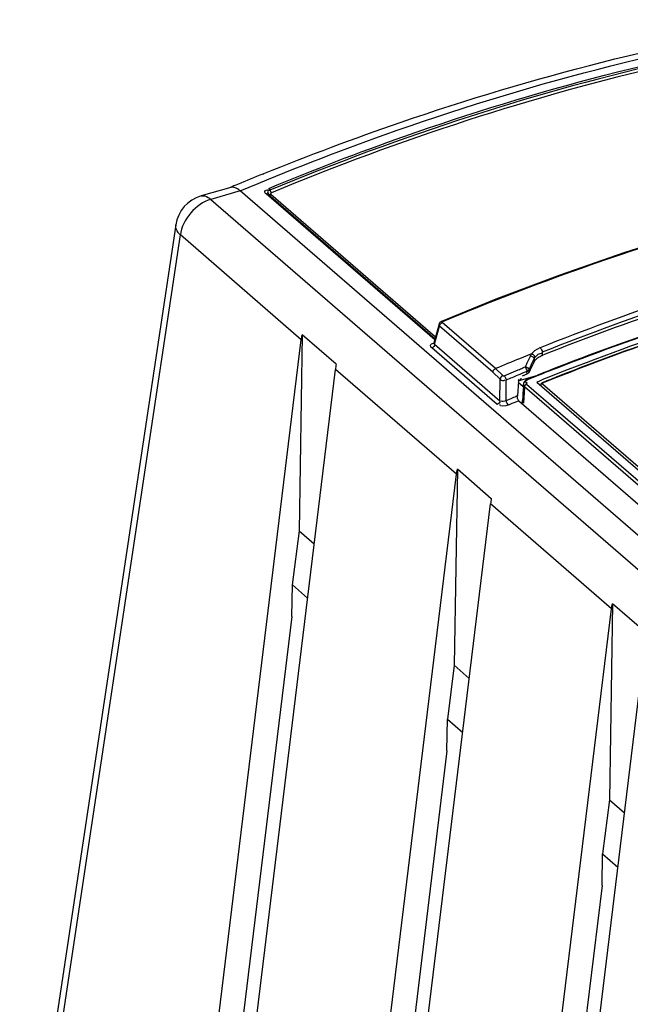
# Model space of a CAD drawing. Header units: inches. Extents: x 0 to 117, y 0 to 83.
# Tile 42 of 60: x 96.5 to 97.86, y 28.87 to 31.05. Entities that reach past the tile are written whole.
import ezdxf

# ---------------------------------------------------------------- set-up
doc = ezdxf.new("R2010")
doc.units = ezdxf.units.IN
doc.header["$LTSCALE"] = 6.431102
doc.header["$MEASUREMENT"] = 0
doc.layers.get('0').update_dxf_attribs({"linetype": 'CONTINUOUS'})

msp = doc.modelspace()

# ---------------------------------------------------------------- linework, layer by layer
at = {"color": 7, "linetype": 'CONTINUOUS'}
for p, q in [((97.0441, 30.7086), (97.0461, 30.7094)), ((96.9728, 30.679), (96.9066, 30.6599)), ((96.9937, 30.6713), (96.9284, 30.6524)), ((103.4587, 25.0724), (96.9937, 30.6713)), ((96.9284, 30.6524), (103.3934, 25.0536)), ((97.4255, 30.3404), (97.0513, 30.6645)), ((97.0557, 30.6641), (97.4263, 30.3432)), ((97.0616, 30.6636), (97.4273, 30.347)), ((96.8506, 30.596), (96.504, 28.2926)), ((96.5142, 28.27), (96.8608, 30.5733)), ((97.1292, 30.3408), (96.8608, 30.5733)), ((97.5616, 30.4307), (97.4407, 30.3817)), ((97.4353, 30.3757), (97.4237, 30.3338)), ((97.4252, 30.3311), (97.4363, 30.371)), ((97.4353, 30.3757), (97.4353, 30.3757)), ((97.5545, 30.2686), (97.4363, 30.371)), ((97.5606, 30.2769), (97.4422, 30.3794)), ((97.1314, 30.3519), (97.1243, 29.917)), ((97.2067, 30.2867), (97.1314, 30.3519)), ((96.8555, 28.0951), (97.1292, 30.3408)), ((97.5645, 30.197), (97.4193, 30.3227)), ((97.4252, 30.3311), (97.5704, 30.2053)), ((97.6225, 30.3024), (97.6137, 30.2988)), ((97.6314, 30.306), (97.6225, 30.3024)), ((97.638, 30.3055), (97.6303, 30.2888)), ((97.6403, 30.3096), (97.6314, 30.306)), ((97.638, 30.3055), (97.639, 30.3073)), ((97.6644, 30.3133), (97.6644, 30.3063)), ((97.6644, 30.3063), (97.6667, 30.3072)), ((97.5606, 30.2769), (97.5769, 30.2612)), ((97.6213, 30.2784), (97.6244, 30.2797)), ((97.6244, 30.2797), (97.6264, 30.2805)), ((97.6277, 30.2833), (97.6264, 30.2805)), ((97.6303, 30.2888), (97.6277, 30.2833)), ((97.6362, 30.2764), (97.6375, 30.2791)), ((97.6375, 30.2791), (97.6399, 30.2846)), ((97.6399, 30.2846), (97.6449, 30.2955)), ((97.6449, 30.2955), (97.6462, 30.2982)), ((97.6462, 30.2982), (97.6463, 30.2919)), ((96.9313, 28.0295), (97.205, 30.2751)), ((97.4737, 30.0424), (97.205, 30.2751)), ((97.5545, 30.2686), (97.5708, 30.2531)), ((97.5796, 30.261), (97.611, 30.274)), ((97.6112, 30.2499), (97.6546, 30.2624)), ((97.6169, 30.2516), (97.6174, 30.2559)), ((97.6203, 30.2609), (97.6305, 30.2651)), ((97.6286, 30.2698), (97.6304, 30.2705)), ((97.6305, 30.2651), (97.6304, 30.2705)), ((97.6331, 30.2541), (97.6365, 30.2555)), ((97.635, 30.2736), (97.6362, 30.2764)), ((97.635, 30.2687), (97.635, 30.2736)), ((97.6365, 30.2555), (97.6397, 30.2567)), ((97.6402, 30.2557), (97.637, 30.2544)), ((97.6397, 30.2567), (97.6475, 30.2598)), ((97.6478, 30.2588), (97.6402, 30.2557)), ((97.6475, 30.2598), (97.6526, 30.2619)), ((97.6529, 30.2608), (97.6478, 30.2588)), ((97.6526, 30.2619), (97.6546, 30.2627)), ((97.6587, 30.2631), (97.6529, 30.2608)), ((97.6546, 30.2627), (97.6584, 30.2642)), ((97.6651, 30.2656), (97.6587, 30.2631)), ((97.6779, 30.2719), (97.6802, 30.2728)), ((97.7041, 30.2612), (97.7013, 30.2601)), ((97.5704, 30.2053), (97.5708, 30.2531)), ((97.5839, 30.2056), (97.5842, 30.2514)), ((97.6114, 30.249), (97.609, 30.2161)), ((97.6223, 30.2362), (97.6112, 30.2458)), ((97.6222, 30.2374), (97.6225, 30.242)), ((97.6223, 30.2362), (97.6222, 30.2374)), ((97.6228, 30.244), (97.6225, 30.242)), ((97.6236, 30.2462), (97.6228, 30.244)), ((97.6251, 30.2365), (97.623, 30.2)), ((97.6236, 30.2381), (97.6251, 30.2365)), ((98.898, 29.1341), (97.6251, 30.2365)), ((97.629, 30.2457), (97.6301, 30.2453)), ((97.6296, 30.2427), (98.9025, 29.1403)), ((97.6301, 30.2453), (97.6313, 30.2451)), ((97.6331, 30.2541), (97.6307, 30.253)), ((97.637, 30.2544), (97.6347, 30.2535)), ((97.6523, 30.2472), (97.6554, 30.2484)), ((97.6524, 30.2471), (98.9177, 29.1513)), ((97.6554, 30.2484), (97.6575, 30.2492)), ((97.6575, 30.2492), (97.6633, 30.2516)), ((98.9181, 29.1573), (97.6651, 30.2424)), ((97.6123, 30.2057), (97.6071, 30.2035)), ((97.6123, 30.2057), (98.8781, 29.1095)), ((97.6201, 30.2002), (97.6205, 30.2064)), ((97.2, 27.7968), (97.4737, 30.0424)), ((97.4759, 30.0535), (97.4688, 29.6187)), ((97.5512, 29.9883), (97.4759, 30.0535)), ((97.2758, 27.7312), (97.5495, 29.9768)), ((97.8182, 29.7441), (97.5495, 29.9768)), ((97.1243, 29.917), (97.1093, 29.7971)), ((97.1243, 29.917), (97.1578, 29.888)), ((97.108, 29.7268), (97.1094, 29.7971)), ((97.1094, 29.7971), (97.1432, 29.7678)), ((97.8204, 29.7552), (97.8133, 29.3204)), ((97.8957, 29.69), (97.8204, 29.7552)), ((97.5445, 27.4985), (97.8182, 29.7441)), ((97.1081, 29.7268), (96.9102, 28.1007)), ((97.6203, 27.4328), (97.894, 29.6785)), ((97.4688, 29.6187), (97.4538, 29.4988)), ((97.4688, 29.6187), (97.5023, 29.5897)), ((97.4525, 29.4285), (97.4538, 29.4988)), ((97.4538, 29.4988), (97.4877, 29.4695)), ((97.4525, 29.4285), (97.2547, 27.8024)), ((97.8133, 29.3204), (97.7983, 29.2005)), ((97.8133, 29.3204), (97.8468, 29.2914)), ((97.797, 29.1302), (97.7983, 29.2004)), ((97.7983, 29.2004), (97.8322, 29.1711)), ((97.797, 29.1301), (97.5991, 27.5041))]:
    msp.add_line(p, q, dxfattribs=at)
for points in [[(97.0569, 30.6767), (97.0572, 30.6764), (97.0576, 30.676), (97.0579, 30.6756), (97.0582, 30.6752), (97.0585, 30.6747), (97.0588, 30.6742), (97.0591, 30.6736), (97.0594, 30.6731), (97.0599, 30.6717)], [(97.0599, 30.6717), (97.0603, 30.6709), (97.0607, 30.6702), (97.0611, 30.6695), (97.0615, 30.6689), (97.0619, 30.6683), (97.0624, 30.6678), (97.0628, 30.6673), (97.0632, 30.6669)], [(97.0513, 30.6645), (97.0518, 30.6647), (97.0524, 30.6648), (97.0529, 30.6649), (97.0534, 30.6649), (97.054, 30.6649), (97.0544, 30.6648), (97.0549, 30.6646), (97.0553, 30.6644)], [(97.0553, 30.6644), (97.0562, 30.6637), (97.0568, 30.6635), (97.0574, 30.6632), (97.0581, 30.6631), (97.0588, 30.6631), (97.0595, 30.6631), (97.0602, 30.6632), (97.0609, 30.6634), (97.0616, 30.6636)], [(97.0632, 30.6669), (97.0626, 30.6666), (97.0621, 30.6663), (97.0617, 30.6659), (97.0614, 30.6655), (97.0612, 30.6651), (97.0611, 30.6647), (97.0612, 30.6643), (97.0613, 30.664), (97.0616, 30.6636)], [(98.1307, 30.6201), (97.9882, 30.579), (97.8458, 30.5337), (97.7036, 30.4843), (97.5616, 30.4307)], [(97.4407, 30.3817), (97.4402, 30.3814), (97.4388, 30.3806), (97.4375, 30.3796), (97.4365, 30.3783), (97.4356, 30.3767), (97.4353, 30.3757)], [(97.4407, 30.3817), (97.4409, 30.3818), (97.4414, 30.3818), (97.4418, 30.3816), (97.4423, 30.3813), (97.4429, 30.3809)], [(97.4422, 30.3794), (97.4421, 30.3796), (97.442, 30.3797), (97.442, 30.3799), (97.442, 30.3801), (97.442, 30.3802), (97.4422, 30.3805), (97.4425, 30.3807), (97.4429, 30.381), (97.4434, 30.3813)], [(97.6392, 30.3077), (97.6394, 30.3082), (97.6397, 30.3086), (97.64, 30.3091), (97.6403, 30.3096)], [(97.6462, 30.2982), (97.6464, 30.2986), (97.6465, 30.299), (97.6467, 30.2993), (97.6469, 30.2997), (97.6472, 30.3001), (97.6474, 30.3005), (97.6476, 30.3009), (97.6479, 30.3012), (97.6481, 30.3016)], [(97.5769, 30.2612), (97.5771, 30.2611), (97.5773, 30.261), (97.5776, 30.2609), (97.5779, 30.2608), (97.5783, 30.2608), (97.5786, 30.2608), (97.5789, 30.2608), (97.5793, 30.2609), (97.5796, 30.261)], [(97.6304, 30.2705), (97.6311, 30.2708), (97.6318, 30.271), (97.6324, 30.2714), (97.633, 30.2717), (97.6335, 30.272), (97.634, 30.2724), (97.6344, 30.2728), (97.6347, 30.2732), (97.635, 30.2736)], [(97.635, 30.2687), (97.6348, 30.2683), (97.6345, 30.2678), (97.6341, 30.2674), (97.6336, 30.2669), (97.6331, 30.2665), (97.6325, 30.2661), (97.6319, 30.2658), (97.6312, 30.2654), (97.6305, 30.2651)], [(97.6265, 30.25), (97.6248, 30.2482), (97.6236, 30.2462)], [(97.6296, 30.2427), (97.6288, 30.2423), (97.6281, 30.2419), (97.6274, 30.2413), (97.6268, 30.2406), (97.6262, 30.2399), (97.6258, 30.2391), (97.6254, 30.2383), (97.6252, 30.2374), (97.6251, 30.2365)], [(97.6307, 30.253), (97.6284, 30.2516), (97.6265, 30.25)], [(97.6331, 30.2541), (97.6333, 30.2541), (97.6337, 30.2541), (97.6342, 30.2539), (97.6347, 30.2535)], [(97.6655, 30.2459), (97.6643, 30.2453), (97.6631, 30.2445), (97.6622, 30.2435), (97.6615, 30.2423), (97.6611, 30.2411), (97.661, 30.2401)], [(97.6651, 30.2424), (97.6648, 30.2428), (97.6647, 30.2431), (97.6646, 30.2434), (97.6646, 30.2438), (97.6648, 30.2442), (97.6651, 30.2445), (97.6654, 30.2449), (97.6659, 30.2452), (97.6666, 30.2455)]]:
    msp.add_lwpolyline(points, dxfattribs=at)
for centre, radius, start, end in [((99.3497, 25.0329), 6.1261, 112.10841, 112.67601), ((99.3613, 25.0051), 6.1563, 112.67568, 112.84316), ((96.9284, 30.5843), 0.0787, 106.031, 171.4461), ((99.7898, 24.9605), 5.7702, 108.5524, 111.66321), ((99.7665, 25.0269), 5.689, 108.2933, 111.6847), ((99.7707, 25.0131), 5.6968, 108.6243, 111.6736), ((99.8742, 24.6763), 6.01, 108.18662, 111.23785), ((99.7919, 24.9437), 5.7188, 108.4695, 111.8521), ((99.8126, 24.8358), 5.8402, 108.17, 111.26791), ((99.7952, 24.94), 5.7165, 108.4885, 111.8612), ((99.7919, 24.9471), 5.7096, 108.7198, 111.4483), ((97.6821, 30.2661), 0.0613, 111.4387, 113.4513), ((99.8656, 24.7618), 5.9774, 112.13141, 112.68215), ((97.6847, 30.2554), 0.0548, 111.6683, 114.9502), ((97.6667, 30.2854), 0.0263, 95.0571, 99.6301), ((96.5813, 32.7541), 2.6853, 292.6668, 292.786), ((99.7385, 25.0118), 5.6481, 111.1878, 111.5364), ((99.8635, 24.7015), 5.9838, 111.25566, 111.39934), ((99.8635, 24.8169), 5.8931, 112.48355, 112.75379), ((99.8563, 24.8343), 5.8743, 112.28616, 112.48351), ((96.8429, 32.1276), 2.0064, 292.5068, 292.6668), ((99.8695, 24.6862), 6.0002, 111.4231, 111.62335), ((99.8369, 24.8301), 5.8348, 111.47008, 111.84818), ((99.8539, 24.8096), 5.854, 112.66851, 112.81646), ((99.8498, 24.8195), 5.8434, 112.55, 112.6685), ((97.9031, 29.4706), 0.7904, 112.6167, 113.4505), ((98.6077, 27.7824), 2.6197, 112.4557, 112.6423)]:
    msp.add_arc(centre, radius, start, end, dxfattribs=at)
for centre, major_axis, ratio, start_param, end_param in [((97.2333, 30.3202), (0.0236, 0.0832), 0.213614, -4.237612, -4.080521), ((97.9483, 25.8719), (1.3177, 6.1305), 0.265913, 0.824373, 0.829795), ((97.6216, 30.251), (0.00757, 0.00907), 0.758625, -4.401437, -3.956093), ((97.6175, 29.7969), (0.0097, 0.48), 0.020868, 6.69843, 6.831905), ((97.5778, 30.0219), (0.0236, 0.0832), 0.213614, -4.237612, -4.080521)]:
    msp.add_ellipse(centre, major_axis=major_axis, ratio=ratio, start_param=start_param, end_param=end_param, dxfattribs=at)
for points, knots in [([(96.9937, 30.6713), (97.0989, 30.7156), (97.5126, 30.8764), (97.945, 30.9905), (98.2706, 31.0423)], [0, 0, 0, 0, 0.257219, 1, 1, 1, 1]), ([(97.0461, 30.7094), (97.1459, 30.7499), (97.5387, 30.8973), (97.9479, 31.0023), (98.2559, 31.051)], [0, 0, 0, 0, 0.256713, 1, 1, 1, 1]), ([(97.0569, 30.6767), (97.1558, 30.7178), (97.5456, 30.8675), (97.9525, 30.9741), (98.259, 31.0237)], [0, 0, 0, 0, 0.256419, 1, 1, 1, 1]), ([(98.2612, 31.0193), (98.1607, 31.0031), (97.7508, 30.9235), (97.3511, 30.7936), (97.0596, 30.6725)], [0, 0, 0, 0, 0.243845, 1, 1, 1, 1]), ([(98.2342, 31.0086), (98.1362, 30.9921), (97.7369, 30.9124), (97.3474, 30.785), (97.0632, 30.6669)], [0, 0, 0, 0, 0.244015, 1, 1, 1, 1]), ([(97.4434, 30.3813), (97.545, 30.4237), (97.9453, 30.578), (98.3633, 30.6874), (98.6783, 30.7377)], [0, 0, 0, 0, 0.256515, 1, 1, 1, 1]), ([(96.9937, 30.6713), (96.9919, 30.6728), (96.986, 30.6774), (96.9777, 30.6804), (96.9727, 30.679)], [0, 0, 0, 0, 0.312005, 1, 1, 1, 1]), ([(97.0513, 30.6645), (97.0497, 30.6658), (97.0462, 30.6716), (97.0534, 30.6737), (97.0562, 30.6737)], [0, 0, 0, 0, 0.423048, 1, 1, 1, 1]), ([(97.0596, 30.6725), (97.0577, 30.6717), (97.0523, 30.6703), (97.0557, 30.6662), (97.057, 30.666)], [0, 0, 0, 0, 0.614366, 1, 1, 1, 1]), ([(96.9067, 30.6599), (96.9119, 30.6614), (96.9205, 30.6587), (96.9266, 30.654), (96.9284, 30.6524)], [0, 0, 0, 0, 0.696826, 1, 1, 1, 1]), ([(96.8608, 30.5733), (96.859, 30.575), (96.8533, 30.5811), (96.8497, 30.5901), (96.8506, 30.596)], [0, 0, 0, 0, 0.295899, 1, 1, 1, 1]), ([(97.4363, 30.371), (97.4358, 30.3717), (97.4352, 30.3732), (97.4354, 30.3748), (97.4356, 30.3756)], [0, 0, 0, 0, 0.500213, 1, 1, 1, 1]), ([(97.4193, 30.3227), (97.4176, 30.3242), (97.4132, 30.3297), (97.42, 30.3331), (97.4228, 30.3333)], [0, 0, 0, 0, 0.46194, 1, 1, 1, 1]), ([(97.4252, 30.3311), (97.4247, 30.3313), (97.4237, 30.3319), (97.4231, 30.333), (97.4231, 30.3335)], [0, 0, 0, 0, 0.529903, 1, 1, 1, 1]), ([(97.6439, 30.3078), (97.6433, 30.3082), (97.6422, 30.309), (97.6409, 30.3094), (97.6403, 30.3096)], [0, 0, 0, 0, 0.525616, 1, 1, 1, 1]), ([(97.6481, 30.3016), (97.648, 30.3028), (97.6468, 30.3052), (97.645, 30.307), (97.6439, 30.3078)], [0, 0, 0, 0, 0.457106, 1, 1, 1, 1]), ([(97.6481, 30.3016), (97.6489, 30.3026), (97.6505, 30.3048), (97.6524, 30.3067), (97.6535, 30.3075)], [0, 0, 0, 0, 0.4801, 1, 1, 1, 1]), ([(97.6535, 30.3075), (97.6547, 30.3084), (97.6575, 30.3101), (97.6606, 30.311), (97.6623, 30.3113)], [0, 0, 0, 0, 0.459798, 1, 1, 1, 1]), ([(97.6541, 30.3007), (97.6553, 30.3015), (97.6577, 30.3031), (97.6602, 30.3044), (97.6616, 30.3051)], [0, 0, 0, 0, 0.484776, 1, 1, 1, 1]), ([(97.6225, 30.242), (97.6224, 30.2413), (97.6226, 30.2399), (97.6232, 30.2387), (97.6236, 30.2381)], [0, 0, 0, 0, 0.486873, 1, 1, 1, 1]), ([(97.6281, 30.2491), (97.6276, 30.2486), (97.6268, 30.247), (97.6283, 30.2459), (97.629, 30.2457)], [0, 0, 0, 0, 0.482792, 1, 1, 1, 1]), ([(97.6347, 30.2535), (97.6334, 30.253), (97.6311, 30.2517), (97.6289, 30.2501), (97.6281, 30.2491)], [0, 0, 0, 0, 0.525967, 1, 1, 1, 1]), ([(97.6666, 30.2455), (97.6664, 30.2457), (97.6661, 30.2459), (97.6656, 30.2459), (97.6655, 30.2459)], [0, 0, 0, 0, 0.597625, 1, 1, 1, 1]), ([(97.6097, 30.2107), (97.6094, 30.2116), (97.609, 30.2134), (97.6089, 30.2152), (97.609, 30.2161)], [0, 0, 0, 0, 0.528316, 1, 1, 1, 1]), ([(97.6123, 30.2057), (97.6117, 30.2062), (97.6107, 30.2079), (97.61, 30.2096), (97.6097, 30.2107)], [0, 0, 0, 0, 0.435529, 1, 1, 1, 1])]:
    msp.add_open_spline(points, degree=3, knots=knots, dxfattribs=at)
for points in [[(96.9284, 30.6524), (96.8951, 30.6428), (96.865, 30.6077), (96.8608, 30.5733)], [(97.4363, 30.371), (97.4364, 30.3744), (97.4391, 30.3781), (97.4422, 30.3794)], [(97.1292, 30.3408), (97.1297, 30.3445), (97.1304, 30.3482), (97.1314, 30.3519)], [(97.4252, 30.3311), (97.4252, 30.3276), (97.4225, 30.3238), (97.4193, 30.3227)], [(97.6403, 30.3096), (97.6444, 30.3155), (97.6511, 30.3195), (97.6577, 30.3223)], [(97.6597, 30.3232), (97.6624, 30.3208), (97.6639, 30.3169), (97.6643, 30.3133)], [(97.638, 30.3055), (97.6417, 30.3051), (97.646, 30.3018), (97.6462, 30.2982)], [(97.6463, 30.2919), (97.648, 30.2955), (97.651, 30.2984), (97.6541, 30.3007)], [(97.5545, 30.2686), (97.5546, 30.2721), (97.5574, 30.2756), (97.5606, 30.2769)], [(97.6264, 30.2805), (97.6279, 30.2773), (97.6299, 30.2741), (97.6304, 30.2705)], [(97.6266, 30.2809), (97.6302, 30.2801), (97.6348, 30.2773), (97.635, 30.2736)], [(97.5769, 30.2612), (97.5738, 30.2599), (97.5709, 30.2565), (97.5708, 30.2531)], [(97.5796, 30.261), (97.5822, 30.2586), (97.5837, 30.2549), (97.5842, 30.2514)], [(97.5708, 30.2531), (97.5734, 30.2508), (97.579, 30.2492), (97.5811, 30.252)], [(97.5704, 30.2053), (97.5704, 30.2019), (97.5676, 30.1983), (97.5645, 30.197)], [(97.5886, 30.1958), (97.583, 30.1934), (97.569, 30.1912), (97.5705, 30.1971)], [(97.5839, 30.2056), (97.5809, 30.204), (97.573, 30.2023), (97.5736, 30.2056)], [(97.5839, 30.2056), (97.5844, 30.202), (97.5859, 30.1982), (97.5887, 30.1958)], [(97.4737, 30.0424), (97.4742, 30.0462), (97.4749, 30.0499), (97.4759, 30.0535)], [(97.8182, 29.7441), (97.8187, 29.7478), (97.8194, 29.7516), (97.8204, 29.7552)]]:
    msp.add_open_spline(points, degree=3, dxfattribs=at)

doc.saveas('drawing.dxf')
